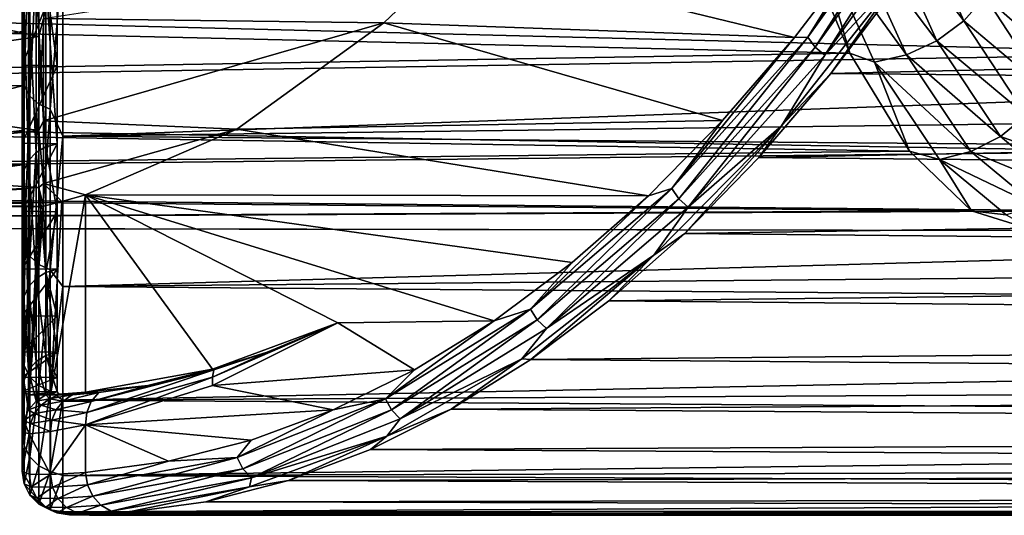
# Model space of a CAD drawing. Header units: metres. Extents: x -160 to 52, y -25 to 25.
# Tile 114 of 168: x 0.88 to 8.15, y -24.6 to -20.94. Entities that reach past the tile are written whole.
import ezdxf

# ---------------------------------------------------------------- set-up
doc = ezdxf.new("R2010")
doc.units = ezdxf.units.M
doc.layers.add('solid_509089_SW0001', color=7, linetype='CONTINUOUS')

msp = doc.modelspace()

# ---------------------------------------------------------------- linework, layer by layer
at = {"layer": 'solid_509089_SW0001'}
for points in [[(0.900001, -19.680164, 13.755299), (0.900001, -21.105038, 11.449656), (0.900001, -19.921974, 13.914166)], [(0.912207, -20.819227, 11.790551), (0.900001, -21.105038, 11.449656), (0.900001, -19.680164, 13.755299)], [(6.696873, -21.074646, -12.39736), (7.110155, -20.407967, -13.317721), (7.601531, -19.687035, -14.371482)], [(7.650603, -19.740879, -14.442641), (6.696873, -21.074646, -12.39736), (7.601531, -19.687035, -14.371482)], [(6.751229, -21.148117, -12.414841), (6.696873, -21.074646, -12.39736), (7.650603, -19.740879, -14.442641)], [(7.707858, -19.810293, -14.466337), (6.751229, -21.148117, -12.414841), (7.650603, -19.740879, -14.442641)], [(6.823513, -21.206707, -12.415289), (6.751229, -21.148117, -12.414841), (7.707858, -19.810293, -14.466337)], [(7.782453, -19.86565, -14.471743), (6.823513, -21.206707, -12.415289), (7.707858, -19.810293, -14.466337)], [(7.406583, -20.582582, -13.470514), (6.823513, -21.206707, -12.415289), (7.782453, -19.86565, -14.471743)], [(0.900001, -21.105038, 11.449656), (0.900001, -21.363779, 11.579232), (0.900001, -19.921974, 13.914166)], [(0.914684, -21.435402, 11.641627), (0.900001, -19.921974, 13.914166), (0.900001, -21.363779, 11.579232)], [(0.914684, -21.435402, 11.641627), (0.914684, -19.986334, 13.983932), (0.900001, -19.921974, 13.914166)], [(7.405998, -19.963011, 214.230423), (7.847632, -20.95336, 216.63443), (7.198289, -20.099943, 214.198685)], [(8.00535, -20.77363, 216.670151), (7.847632, -20.95336, 216.63443), (7.405998, -19.963011, 214.230423)], [(0.957352, -20.05492, 14.03192), (0.914684, -19.986334, 13.983932), (0.914684, -21.435402, 11.641627)], [(1.024543, -20.111952, -9.685837), (1.024543, -21.069948, -7.373147), (-1.4, -20.535891, -8.858519)], [(0.957352, -21.508961, 11.681578), (0.957352, -20.05492, 14.03192), (0.914684, -21.435402, 11.641627)], [(1.023818, -20.109329, 14.069989), (0.957352, -20.05492, 14.03192), (0.957352, -21.508961, 11.681578)], [(1.023818, -21.567314, 11.713269), (1.023818, -20.109329, 14.069989), (0.957352, -21.508961, 11.681578)], [(1.023818, -21.567314, 11.713269), (1.107565, -20.144224, 14.094404), (1.023818, -20.109329, 14.069989)], [(1.024543, -20.111952, -9.685837), (1.057903, -20.936357, -7.734565), (1.024543, -21.069948, -7.373147)], [(7.198289, -20.099943, 214.198685), (7.649354, -21.101185, 216.617325), (6.965614, -20.193352, 214.193024)], [(7.847632, -20.95336, 216.63443), (7.649354, -21.101185, 216.617325), (7.198289, -20.099943, 214.198685)], [(1.023818, -21.567314, 11.713269), (1.107565, -21.604738, 11.733595), (1.107565, -20.144224, 14.094404)], [(1.107565, -20.144224, 14.094404), (1.107565, -21.604738, 11.733595), (1.200001, -20.436573, 13.693295)], [(6.965614, -20.193352, 214.193024), (7.424095, -21.204618, 216.620865), (6.725985, -20.23798, 214.212906)], [(7.649354, -21.101185, 216.617325), (7.424095, -21.204618, 216.620865), (6.965614, -20.193352, 214.193024)], [(-15.191373, -20.667892, 219.723785), (6.58972, -20.193821, 214.133743), (7.007265, -21.192513, 216.461929)], [(-11.557221, -20.65513, 237.1651), (9.748201, -21.195055, 231.324722), (10.181202, -20.197197, 233.649963)], [(7.007265, -21.192513, 216.461929), (6.58972, -20.193821, 214.133743), (6.725985, -20.23798, 214.212906)], [(7.007265, -21.192513, 216.461929), (6.725985, -20.23798, 214.212906), (7.189395, -21.257702, 216.644012)], [(7.424095, -21.204618, 216.620865), (7.189395, -21.257702, 216.644012), (6.725985, -20.23798, 214.212906)], [(7.110155, -20.407967, -13.317721), (6.598734, -21.076492, -12.220978), (4.095542, -20.467524, -6.852864)], [(6.696873, -21.074646, -12.39736), (6.598734, -21.076492, -12.220978), (7.110155, -20.407967, -13.317721)], [(1.057903, -20.936357, -7.734565), (4.095542, -20.467524, -6.852864), (3.56912, -20.968697, -5.723947)], [(1.107565, -21.604738, 11.733595), (1.200001, -21.804226, 11.390155), (1.200001, -20.436573, 13.693295)], [(32.137867, -20.686209, 13.313171), (1.200001, -20.436573, 13.693295), (1.200001, -21.804226, 11.390155)], [(6.598734, -21.076492, -12.220978), (3.56912, -20.968697, -5.723947), (4.095542, -20.467524, -6.852864)], [(0.900001, -20.556744, 8.707623), (-1.4, -20.535891, 8.858519), (-1.4, -21.42555, 6.414197)], [(1.024543, -21.069948, -7.373147), (-1.4, -21.42555, -6.414197), (-1.4, -20.535891, -8.858519)], [(0.900001, -21.030716, 7.490783), (0.900001, -20.556744, 8.707623), (-1.4, -21.42555, 6.414197)], [(0.900001, -20.629807, 11.694049), (0.900001, -20.556744, 8.707623), (0.900001, -21.030716, 7.490783)], [(7.406583, -20.582582, -13.470514), (6.865876, -21.342646, -12.233208), (6.502692, -21.726728, -11.532114)], [(7.406583, -20.582582, -13.470514), (6.502692, -21.726728, -11.532114), (6.823513, -21.206707, -12.415289)], [(7.406583, -20.582582, -13.470514), (7.376604, -20.667694, -13.3419), (6.865876, -21.342646, -12.233208)], [(-15.191373, -20.667892, 219.723785), (7.007265, -21.192513, 216.461929), (-14.689903, -21.560236, 222.130478)], [(-12.05843, -21.550993, 234.759659), (9.748201, -21.195055, 231.324722), (-11.557221, -20.65513, 237.1651)], [(0.900001, -21.279602, 10.465058), (0.900001, -20.629807, 11.694049), (0.900001, -21.030716, 7.490783)], [(0.900001, -21.279602, 10.465058), (1.158249, -20.634497, 11.685772), (0.900001, -20.629807, 11.694049)], [(0.900001, -21.279602, 10.465058), (1.158249, -21.283968, 10.456213), (1.158249, -20.634497, 11.685772)], [(1.004105, -20.695225, 11.720325), (1.004105, -21.924454, 9.21828), (0.947878, -20.751459, 11.752172)], [(1.004105, -20.695225, 11.720325), (1.076305, -20.655111, 11.697606), (1.076305, -21.881956, 9.200412)], [(1.004105, -20.695225, 11.720325), (1.076305, -21.881956, 9.200412), (1.004105, -21.924454, 9.21828)], [(1.158249, -20.634497, 11.685772), (1.158249, -21.283968, 10.456213), (1.076305, -20.655111, 11.697606)], [(1.158249, -21.859997, 9.191314), (1.076305, -21.881956, 9.200412), (1.076305, -20.655111, 11.697606)], [(1.158249, -21.283968, 10.456213), (1.158249, -21.859997, 9.191314), (1.076305, -20.655111, 11.697606)], [(31.911907, -21.407021, 12.120202), (32.137867, -20.686209, 13.313171), (1.200001, -21.804226, 11.390155)], [(27.857029, -20.840185, -13.070829), (6.865876, -21.342646, -12.233208), (7.376604, -20.667694, -13.3419)], [(0.947878, -20.751459, 11.752172), (0.947878, -21.984028, 9.243328), (0.912207, -20.819227, 11.790551)], [(1.004105, -21.924454, 9.21828), (0.947878, -21.984028, 9.243328), (0.947878, -20.751459, 11.752172)], [(8.00535, -20.77363, 216.670151), (8.455592, -21.464005, 219.149521), (7.847632, -20.95336, 216.63443)], [(8.542044, -21.244635, 219.098419), (8.455592, -21.464005, 219.149521), (8.00535, -20.77363, 216.670151)], [(8.281419, -20.872795, 217.646759), (8.542044, -21.244635, 219.098419), (8.00535, -20.77363, 216.670151)], [(0.912207, -20.819227, 11.790551), (0.912207, -22.055822, 9.273515), (0.900001, -21.105038, 11.449656)], [(0.947878, -21.984028, 9.243328), (0.912207, -22.055822, 9.273515), (0.912207, -20.819227, 11.790551)], [(27.857029, -20.840185, -13.070829), (28.018259, -21.542692, -11.877385), (6.865876, -21.342646, -12.233208)], [(1.024543, -21.069948, -7.373147), (1.057903, -20.936357, -7.734565), (1.057903, -21.69031, -5.261651)], [(1.057903, -21.69031, -5.261651), (1.057903, -20.936357, -7.734565), (3.56912, -20.968697, -5.723947)], [(1.057903, -21.69031, -5.261651), (3.56912, -20.968697, -5.723947), (2.485228, -21.751623, -3.399534)], [(6.068676, -21.689232, -11.084263), (2.485228, -21.751623, -3.399534), (3.56912, -20.968697, -5.723947)], [(6.598734, -21.076492, -12.220978), (6.068676, -21.689232, -11.084263), (3.56912, -20.968697, -5.723947)], [(7.847632, -20.95336, 216.63443), (8.307475, -21.651114, 219.134308), (7.649354, -21.101185, 216.617325)], [(8.455592, -21.464005, 219.149521), (8.307475, -21.651114, 219.134308), (7.847632, -20.95336, 216.63443)], [(0.900001, -21.43281, 6.248017), (0.900001, -21.030716, 7.490783), (-1.4, -21.42555, 6.414197)], [(0.900001, -21.279602, 10.465058), (0.900001, -21.030716, 7.490783), (0.900001, -21.43281, 6.248017)], [(1.024543, -21.069948, -7.373147), (1.024543, -21.762987, -4.967738), (-1.4, -21.42555, -6.414197)], [(0.900001, -21.105038, 11.449656), (0.900001, -22.262163, 8.995135), (0.900001, -21.363779, 11.579232)], [(0.912207, -22.055822, 9.273515), (0.900001, -22.262163, 8.995135), (0.900001, -21.105038, 11.449656)], [(1.024543, -21.069948, -7.373147), (1.057903, -21.69031, -5.261651), (1.024543, -21.762987, -4.967738)], [(6.696873, -21.074646, -12.39736), (5.694161, -22.188931, -10.247036), (6.598734, -21.076492, -12.220978)], [(5.745543, -22.265707, -10.258139), (5.694161, -22.188931, -10.247036), (6.696873, -21.074646, -12.39736)], [(5.694161, -22.188931, -10.247036), (6.068676, -21.689232, -11.084263), (6.598734, -21.076492, -12.220978)], [(6.751229, -21.148117, -12.414841), (5.745543, -22.265707, -10.258139), (6.696873, -21.074646, -12.39736)], [(7.649354, -21.101185, 216.617325), (8.117828, -21.806526, 219.133743), (7.424095, -21.204618, 216.620865)], [(8.307475, -21.651114, 219.134308), (8.117828, -21.806526, 219.133743), (7.649354, -21.101185, 216.617325)], [(-14.689903, -21.560236, 222.130478), (7.007265, -21.192513, 216.461929), (7.448168, -21.915443, 218.885803)], [(-12.05843, -21.550993, 234.759659), (9.297915, -21.91713, 228.902679), (9.748201, -21.195055, 231.324722)], [(5.815454, -22.326935, -10.2535), (5.745543, -22.265707, -10.258139), (6.751229, -21.148117, -12.414841)], [(6.823513, -21.206707, -12.415289), (5.815454, -22.326935, -10.2535), (6.751229, -21.148117, -12.414841)], [(6.502692, -21.726728, -11.532114), (5.815454, -22.326935, -10.2535), (6.823513, -21.206707, -12.415289)], [(7.448168, -21.915443, 218.885803), (7.007265, -21.192513, 216.461929), (7.189395, -21.257702, 216.644012)], [(7.424095, -21.204618, 216.620865), (7.899537, -21.917187, 219.148453), (7.189395, -21.257702, 216.644012)], [(8.117828, -21.806526, 219.133743), (7.899537, -21.917187, 219.148453), (7.424095, -21.204618, 216.620865)], [(0.900001, -21.279602, 10.465058), (0.900001, -21.43281, 6.248017), (0.900001, -21.761471, 4.984065)], [(0.900001, -21.855898, 9.201055), (0.900001, -21.279602, 10.465058), (0.900001, -21.761471, 4.984065)], [(0.900001, -21.855898, 9.201055), (1.158249, -21.283968, 10.456213), (0.900001, -21.279602, 10.465058)], [(7.448168, -21.915443, 218.885803), (7.189395, -21.257702, 216.644012), (7.669691, -21.976614, 219.176788)], [(7.899537, -21.917187, 219.148453), (7.669691, -21.976614, 219.176788), (7.189395, -21.257702, 216.644012)], [(0.900001, -21.855898, 9.201055), (1.158249, -21.859997, 9.191314), (1.158249, -21.283968, 10.456213)], [(28.018259, -21.542692, -11.877385), (6.336622, -21.961266, -11.084344), (6.865876, -21.342646, -12.233208)], [(6.502692, -21.726728, -11.532114), (6.865876, -21.342646, -12.233208), (6.336622, -21.961266, -11.084344)], [(0.900001, -21.43281, 6.248017), (-1.4, -21.42555, 6.414197), (-1.4, -22.025314, 3.883657)], [(1.024543, -21.762987, -4.967738), (-1.4, -22.025314, -3.883657), (-1.4, -21.42555, -6.414197)], [(0.900001, -22.262163, 8.995135), (0.900001, -22.534163, 9.093933), (0.900001, -21.363779, 11.579232)], [(0.914684, -22.611172, 9.150894), (0.900001, -21.363779, 11.579232), (0.900001, -22.534163, 9.093933)], [(0.914684, -22.611172, 9.150894), (0.914684, -21.435402, 11.641627), (0.900001, -21.363779, 11.579232)], [(31.6817, -22.059519, 10.887489), (31.911907, -21.407021, 12.120202), (1.200001, -21.804226, 11.390155)], [(0.900001, -21.761471, 4.984065), (0.900001, -21.43281, 6.248017), (-1.4, -22.025314, 3.883657)], [(0.957352, -21.508961, 11.681578), (0.914684, -21.435402, 11.641627), (0.914684, -22.611172, 9.150894)], [(-14.689903, -21.560236, 222.130478), (7.448168, -21.915443, 218.885803), (-14.170699, -22.161278, 224.622284)], [(-12.577457, -22.155682, 232.268707), (9.297915, -21.91713, 228.902679), (-12.05843, -21.550993, 234.759659)], [(0.957352, -22.688765, 9.182297), (0.957352, -21.508961, 11.681578), (0.914684, -22.611172, 9.150894)], [(1.023818, -21.567314, 11.713269), (0.957352, -21.508961, 11.681578), (0.957352, -22.688765, 9.182297)], [(1.023818, -22.750319, 9.207208), (1.023818, -21.567314, 11.713269), (0.957352, -22.688765, 9.182297)], [(1.023818, -22.750319, 9.207208), (1.107565, -21.604738, 11.733595), (1.023818, -21.567314, 11.713269)], [(28.018259, -21.542692, -11.877385), (28.187906, -22.177284, -10.645558), (6.336622, -21.961266, -11.084344)], [(1.023818, -22.750319, 9.207208), (1.107565, -22.789797, 9.223185), (1.107565, -21.604738, 11.733595)], [(1.107565, -21.604738, 11.733595), (1.107565, -22.789797, 9.223185), (1.200001, -21.804226, 11.390155)], [(1.024543, -21.762987, -4.967738), (1.057903, -21.69031, -5.261651), (1.057903, -22.153244, -2.71814)], [(1.057903, -22.153244, -2.71814), (1.057903, -21.69031, -5.261651), (2.485228, -21.751623, -3.399534)], [(6.068676, -21.689232, -11.084263), (5.521634, -22.243038, -9.911127), (2.485228, -21.751623, -3.399534)], [(5.694161, -22.188931, -10.247036), (5.521634, -22.243038, -9.911127), (6.068676, -21.689232, -11.084263)], [(8.307475, -21.651114, 219.134308), (8.779299, -22.045403, 221.696365), (8.117828, -21.806526, 219.133743)], [(0.900001, -22.015638, 3.703214), (0.900001, -21.761471, 4.984065), (-1.4, -22.025314, 3.883657)], [(1.024543, -21.762987, -4.967738), (1.024543, -22.182352, -2.499859), (-1.4, -22.025314, -3.883657)], [(0.900001, -21.855898, 9.201055), (0.900001, -21.761471, 4.984065), (0.900001, -22.015638, 3.703214)], [(1.024543, -21.762987, -4.967738), (1.057903, -22.153244, -2.71814), (1.024543, -22.182352, -2.499859)], [(1.057903, -22.153244, -2.71814), (2.485228, -21.751623, -3.399534), (1.368462, -22.23678, -1.004621)], [(5.521634, -22.243038, -9.911127), (1.368462, -22.23678, -1.004621), (2.485228, -21.751623, -3.399534)], [(6.502692, -21.726728, -11.532114), (5.790584, -22.520584, -9.898643), (5.560724, -22.682362, -9.512055)], [(6.502692, -21.726728, -11.532114), (5.560724, -22.682362, -9.512055), (5.815454, -22.326935, -10.2535)], [(6.502692, -21.726728, -11.532114), (6.336622, -21.961266, -11.084344), (5.790584, -22.520584, -9.898643)], [(0.900001, -21.855898, 9.201055), (0.900001, -22.194477, 2.410054), (0.900001, -22.297407, 1.10847)], [(0.900001, -22.357262, 7.905126), (0.900001, -21.855898, 9.201055), (0.900001, -22.297407, 1.10847)], [(0.900001, -21.855898, 9.201055), (0.900001, -22.015638, 3.703214), (0.900001, -22.194477, 2.410054)], [(0.900001, -22.357262, 7.905126), (1.158249, -21.859997, 9.191314), (0.900001, -21.855898, 9.201055)], [(0.900001, -22.357262, 7.905126), (1.158249, -22.361048, 7.894508), (1.158249, -21.859997, 9.191314)], [(1.158249, -21.859997, 9.191314), (1.158249, -22.361048, 7.894508), (1.076305, -21.881956, 9.200412)], [(1.107565, -22.789797, 9.223185), (1.200001, -22.913361, 8.951968), (1.200001, -21.804226, 11.390155)], [(31.6817, -22.059519, 10.887489), (1.200001, -21.804226, 11.390155), (1.200001, -22.913361, 8.951968)], [(8.117828, -21.806526, 219.133743), (8.59765, -22.205374, 221.713455), (7.899537, -21.917187, 219.148453)], [(8.779299, -22.045403, 221.696365), (8.59765, -22.205374, 221.713455), (8.117828, -21.806526, 219.133743)], [(-14.170699, -22.161278, 224.622284), (7.448168, -21.915443, 218.885803), (7.904782, -22.353174, 221.374161)], [(-12.577457, -22.155682, 232.268707), (8.836356, -22.354015, 226.415283), (9.297915, -21.91713, 228.902679)], [(1.004105, -21.924454, 9.21828), (1.004105, -22.852474, 6.589591), (0.947878, -21.984028, 9.243328)], [(1.004105, -21.924454, 9.21828), (1.076305, -21.881956, 9.200412), (1.076305, -22.80818, 6.576818)], [(1.004105, -21.924454, 9.21828), (1.076305, -22.80818, 6.576818), (1.004105, -22.852474, 6.589591)], [(1.158249, -22.361048, 7.894508), (1.076305, -22.80818, 6.576818), (1.076305, -21.881956, 9.200412)], [(7.904782, -22.353174, 221.374161), (7.448168, -21.915443, 218.885803), (7.669691, -21.976614, 219.176788)], [(7.899537, -21.917187, 219.148453), (8.385921, -22.320747, 221.740524), (7.669691, -21.976614, 219.176788)], [(8.59765, -22.205374, 221.713455), (8.385921, -22.320747, 221.740524), (7.899537, -21.917187, 219.148453)], [(0.947878, -21.984028, 9.243328), (0.947878, -22.914572, 6.607497), (0.912207, -22.055822, 9.273515)], [(1.004105, -22.852474, 6.589591), (0.947878, -22.914572, 6.607497), (0.947878, -21.984028, 9.243328)], [(28.187906, -22.177284, -10.645558), (5.790584, -22.520584, -9.898643), (6.336622, -21.961266, -11.084344)], [(7.904782, -22.353174, 221.374161), (7.669691, -21.976614, 219.176788), (8.16077, -22.384693, 221.775223)], [(8.385921, -22.320747, 221.740524), (8.16077, -22.384693, 221.775223), (7.669691, -21.976614, 219.176788)], [(0.900001, -22.015638, 3.703214), (-1.4, -22.025314, 3.883657), (-1.4, -22.327217, 1.300596)], [(0.900001, -22.194477, 2.410054), (0.900001, -22.015638, 3.703214), (-1.4, -22.327217, 1.300596)], [(1.024543, -22.182352, -2.499859), (-1.4, -22.327217, -1.300596), (-1.4, -22.025314, -3.883657)], [(0.912207, -22.055822, 9.273515), (0.912207, -22.989405, 6.629075), (0.900001, -22.262163, 8.995135)], [(0.947878, -22.914572, 6.607497), (0.912207, -22.989405, 6.629075), (0.912207, -22.055822, 9.273515)], [(31.448225, -22.641354, 9.619196), (31.6817, -22.059519, 10.887489), (1.200001, -22.913361, 8.951968)], [(1.024543, -22.182352, -2.499859), (1.057903, -22.153244, -2.71814), (1.057903, -22.318949, -0.13816)], [(1.192961, -22.286247, -0.577878), (1.057903, -22.153244, -2.71814), (1.368462, -22.23678, -1.004621)], [(1.192961, -22.286247, -0.577878), (1.057903, -22.318949, -0.13816), (1.057903, -22.153244, -2.71814)], [(-14.170699, -22.161278, 224.622284), (7.904782, -22.353174, 221.374161), (-13.640776, -22.4629, 227.165543)], [(-13.107292, -22.461025, 229.725876), (8.836356, -22.354015, 226.415283), (-12.577457, -22.155682, 232.268707)], [(1.024543, -22.182352, -2.499859), (1.024543, -22.322769, -0.000544), (-1.4, -22.327217, -1.300596)], [(0.900001, -22.194477, 2.410054), (-1.4, -22.327217, 1.300596), (0.900001, -22.297407, 1.10847)], [(1.041023, -22.321688, -0.070654), (1.024543, -22.182352, -2.499859), (1.057903, -22.318949, -0.13816)], [(1.041023, -22.321688, -0.070654), (1.024543, -22.322769, -0.000544), (1.024543, -22.182352, -2.499859)], [(5.694161, -22.188931, -10.247036), (4.652288, -23.078932, -8.012733), (5.521634, -22.243038, -9.911127)], [(4.700643, -23.158295, -8.017344), (4.652288, -23.078932, -8.012733), (5.694161, -22.188931, -10.247036)], [(5.745543, -22.265707, -10.258139), (4.700643, -23.158295, -8.017344), (5.694161, -22.188931, -10.247036)], [(28.187906, -22.177284, -10.645558), (28.365719, -22.741859, -9.379107), (5.790584, -22.520584, -9.898643)], [(0.900001, -22.297407, 1.10847), (-1.4, -22.327217, 1.300596), (-1.4, -22.327217, -1.300596)], [(0.931203, -22.317598, 0.550759), (0.900001, -22.297407, 1.10847), (-1.4, -22.327217, -1.300596)], [(0.900001, -22.262163, 8.995135), (0.900001, -23.135178, 6.425073), (0.900001, -22.534163, 9.093933)], [(0.912207, -22.989405, 6.629075), (0.900001, -23.135178, 6.425073), (0.900001, -22.262163, 8.995135)], [(0.900001, -23.687782, 1.10847), (0.900001, -22.297407, 1.10847), (0.931203, -22.317598, 0.550759)], [(0.900001, -23.687782, 1.10847), (0.900001, -22.357262, 7.905126), (0.900001, -22.297407, 1.10847)], [(1.109464, -23.711494, -0.323574), (1.057903, -22.318949, -0.13816), (1.192961, -22.286247, -0.577878)], [(1.109464, -23.711494, -0.323574), (1.192961, -22.286247, -0.577878), (1.368462, -22.23678, -1.004621)], [(1.109464, -23.711494, -0.323574), (1.368462, -22.23678, -1.004621), (1.368462, -23.692413, -1.004621)], [(2.305261, -23.521437, -3.013592), (1.368462, -23.692413, -1.004621), (1.368462, -22.23678, -1.004621)], [(3.229707, -23.181435, -4.996075), (2.305261, -23.521437, -3.013592), (1.368462, -22.23678, -1.004621)], [(4.382235, -23.164688, -7.467678), (3.229707, -23.181435, -4.996075), (1.368462, -22.23678, -1.004621)], [(4.958826, -22.735867, -8.704183), (4.382235, -23.164688, -7.467678), (1.368462, -22.23678, -1.004621)], [(5.521634, -22.243038, -9.911127), (4.958826, -22.735867, -8.704183), (1.368462, -22.23678, -1.004621)], [(4.652288, -23.078932, -8.012733), (4.958826, -22.735867, -8.704183), (5.521634, -22.243038, -9.911127)], [(4.768139, -23.221586, -8.007527), (4.700643, -23.158295, -8.017344), (5.745543, -22.265707, -10.258139)], [(5.815454, -22.326935, -10.2535), (4.768139, -23.221586, -8.007527), (5.745543, -22.265707, -10.258139)], [(-13.640776, -22.4629, 227.165543), (7.904782, -22.353174, 221.374161), (8.369688, -22.5, 223.894897)], [(-13.107292, -22.461025, 229.725876), (8.369688, -22.5, 223.894897), (8.836356, -22.354015, 226.415283)], [(1.024543, -22.322769, -0.000544), (0.931203, -22.317598, 0.550759), (-1.4, -22.327217, -1.300596)], [(0.952579, -23.710571, 0.385328), (0.900001, -23.687782, 1.10847), (0.931203, -22.317598, 0.550759)], [(0.900001, -23.687782, 1.10847), (0.900001, -22.782301, 6.580766), (0.900001, -22.357262, 7.905126)], [(0.900001, -22.782301, 6.580766), (1.158249, -22.361048, 7.894508), (0.900001, -22.357262, 7.905126)], [(0.900001, -22.782301, 6.580766), (1.158249, -22.785522, 6.569601), (1.158249, -22.361048, 7.894508)], [(0.952579, -23.710571, 0.385328), (0.931203, -22.317598, 0.550759), (1.024543, -22.322769, -0.000544)], [(0.952579, -23.710571, 0.385328), (1.041023, -22.321688, -0.070654), (1.057903, -22.318949, -0.13816)], [(0.952579, -23.710571, 0.385328), (1.057903, -22.318949, -0.13816), (1.109464, -23.711494, -0.323574)], [(0.952579, -23.710571, 0.385328), (1.024543, -22.322769, -0.000544), (1.041023, -22.321688, -0.070654)], [(1.158249, -22.361048, 7.894508), (1.158249, -22.785522, 6.569601), (1.076305, -22.80818, 6.576818)], [(5.560724, -22.682362, -9.512055), (4.768139, -23.221586, -8.007527), (5.815454, -22.326935, -10.2535)], [(8.369688, -22.5, 223.894897), (7.904782, -22.353174, 221.374161), (8.16077, -22.384693, 221.775223)], [(-13.640776, -22.4629, 227.165543), (8.369688, -22.5, 223.894897), (-13.107292, -22.461025, 229.725876)], [(0.900001, -23.135178, 6.425073), (0.900001, -23.416927, 6.49135), (0.900001, -22.534163, 9.093933)], [(0.914684, -23.498653, 6.543488), (0.900001, -22.534163, 9.093933), (0.900001, -23.416927, 6.49135)], [(0.914684, -23.498653, 6.543488), (0.914684, -22.611172, 9.150894), (0.900001, -22.534163, 9.093933)], [(28.365719, -22.741859, -9.379107), (5.228969, -23.01796, -8.679481), (5.790584, -22.520584, -9.898643)], [(5.560724, -22.682362, -9.512055), (5.790584, -22.520584, -9.898643), (5.228969, -23.01796, -8.679481)], [(0.957352, -22.688765, 9.182297), (0.914684, -22.611172, 9.150894), (0.914684, -23.498653, 6.543488)], [(31.21249, -23.150476, 8.319568), (31.448225, -22.641354, 9.619196), (1.200001, -22.913361, 8.951968)], [(0.957352, -23.579292, 6.565943), (0.957352, -22.688765, 9.182297), (0.914684, -23.498653, 6.543488)], [(1.023818, -22.750319, 9.207208), (0.957352, -22.688765, 9.182297), (0.957352, -23.579292, 6.565943)], [(4.652288, -23.078932, -8.012733), (4.382235, -23.164688, -7.467678), (4.958826, -22.735867, -8.704183)], [(5.560724, -22.682362, -9.512055), (4.653673, -23.450903, -7.430681), (4.58816, -23.446182, -7.426386)], [(5.560724, -22.682362, -9.512055), (4.58816, -23.446182, -7.426386), (4.768139, -23.221586, -8.007527)], [(5.560724, -22.682362, -9.512055), (5.228969, -23.01796, -8.679481), (4.653673, -23.450903, -7.430681)], [(0.900001, -23.687782, 1.10847), (0.900001, -23.128508, 5.235684), (0.900001, -22.782301, 6.580766)], [(0.900001, -23.128508, 5.235684), (1.158249, -22.785522, 6.569601), (0.900001, -22.782301, 6.580766)], [(0.900001, -23.128508, 5.235684), (1.158249, -23.131136, 5.224004), (1.158249, -22.785522, 6.569601)], [(1.023818, -23.643263, 6.583756), (1.023818, -22.750319, 9.207208), (0.957352, -23.579292, 6.565943)], [(1.004105, -22.852474, 6.589591), (1.076305, -22.80818, 6.576818), (1.076305, -23.421055, 3.86287)], [(1.023818, -23.643263, 6.583756), (1.107565, -22.789797, 9.223185), (1.023818, -22.750319, 9.207208)], [(1.023818, -23.643263, 6.583756), (1.107565, -23.68429, 6.595181), (1.107565, -22.789797, 9.223185)], [(1.158249, -22.785522, 6.569601), (1.158249, -23.131136, 5.224004), (1.076305, -22.80818, 6.576818)], [(1.158249, -23.397564, 3.859234), (1.076305, -23.421055, 3.86287), (1.076305, -22.80818, 6.576818)], [(1.158249, -23.131136, 5.224004), (1.158249, -23.397564, 3.859234), (1.076305, -22.80818, 6.576818)], [(1.107565, -22.789797, 9.223185), (1.107565, -23.68429, 6.595181), (1.200001, -22.913361, 8.951968)], [(28.365719, -22.741859, -9.379107), (28.551411, -23.234497, -8.081956), (5.228969, -23.01796, -8.679481)], [(1.004105, -22.852474, 6.589591), (1.004105, -23.466541, 3.870372), (0.947878, -22.914572, 6.607497)], [(1.004105, -22.852474, 6.589591), (1.076305, -23.421055, 3.86287), (1.004105, -23.466541, 3.870372)], [(0.947878, -22.914572, 6.607497), (0.947878, -23.530306, 3.880889), (0.912207, -22.989405, 6.629075)], [(1.004105, -23.466541, 3.870372), (0.947878, -23.530306, 3.880889), (0.947878, -22.914572, 6.607497)], [(1.107565, -23.68429, 6.595181), (1.200001, -23.75083, 6.407646), (1.200001, -22.913361, 8.951968)], [(31.21249, -23.150476, 8.319568), (1.200001, -22.913361, 8.951968), (1.200001, -23.75083, 6.407646)], [(0.912207, -22.989405, 6.629075), (0.912207, -23.607149, 3.893563), (0.900001, -23.135178, 6.425073)], [(0.947878, -23.530306, 3.880889), (0.912207, -23.607149, 3.893563), (0.912207, -22.989405, 6.629075)], [(28.551411, -23.234497, -8.081956), (4.653673, -23.450903, -7.430681), (5.228969, -23.01796, -8.679481)], [(4.652288, -23.078932, -8.012733), (3.580289, -23.741465, -5.713824), (4.382235, -23.164688, -7.467678)], [(3.625579, -23.822723, -5.711861), (3.580289, -23.741465, -5.713824), (4.652288, -23.078932, -8.012733)], [(4.700643, -23.158295, -8.017344), (3.625579, -23.822723, -5.711861), (4.652288, -23.078932, -8.012733)], [(0.900001, -23.687782, 1.10847), (0.900001, -23.395452, 3.871732), (0.900001, -23.128508, 5.235684)], [(0.900001, -23.395452, 3.871732), (1.158249, -23.131136, 5.224004), (0.900001, -23.128508, 5.235684)], [(0.900001, -23.395452, 3.871732), (1.158249, -23.397564, 3.859234), (1.158249, -23.131136, 5.224004)], [(0.900001, -23.135178, 6.425073), (0.900001, -23.711182, 3.780867), (0.900001, -23.416927, 6.49135)], [(0.912207, -23.607149, 3.893563), (0.900001, -23.711182, 3.780867), (0.900001, -23.135178, 6.425073)], [(30.975693, -23.585142, 6.992914), (31.21249, -23.150476, 8.319568), (1.200001, -23.75083, 6.407646)], [(4.382235, -23.164688, -7.467678), (3.794199, -23.527067, -6.20663), (3.229707, -23.181435, -4.996075)], [(3.580289, -23.741465, -5.713824), (3.794199, -23.527067, -6.20663), (4.382235, -23.164688, -7.467678)], [(3.690632, -23.887526, -5.696803), (3.625579, -23.822723, -5.711861), (4.700643, -23.158295, -8.017344)], [(4.768139, -23.221586, -8.007527), (3.690632, -23.887526, -5.696803), (4.700643, -23.158295, -8.017344)], [(3.794199, -23.527067, -6.20663), (2.304981, -23.641689, -3.012993), (3.229707, -23.181435, -4.996075)], [(2.306255, -23.582098, -3.001165), (3.229707, -23.181435, -4.996075), (2.304981, -23.641689, -3.012993)], [(2.709366, -23.39702, -3.862536), (2.305261, -23.521437, -3.013592), (3.229707, -23.181435, -4.996075)], [(2.306255, -23.582098, -3.001165), (2.709366, -23.39702, -3.862536), (3.229707, -23.181435, -4.996075)], [(4.58816, -23.446182, -7.426386), (3.690632, -23.887526, -5.696803), (4.768139, -23.221586, -8.007527)], [(28.551411, -23.234497, -8.081956), (28.744673, -23.653486, -6.758139), (4.653673, -23.450903, -7.430681)], [(0.900001, -23.687782, 1.10847), (0.900001, -23.582155, 2.494375), (0.900001, -23.395452, 3.871732)], [(0.900001, -23.582155, 2.494375), (1.158249, -23.397564, 3.859234), (0.900001, -23.395452, 3.871732)], [(0.900001, -23.582155, 2.494375), (1.158249, -23.583582, 2.480805), (1.158249, -23.397564, 3.859234)], [(0.900001, -23.711182, 3.780867), (0.900001, -23.998739, 3.814209), (0.900001, -23.416927, 6.49135)], [(0.914684, -24.086531, 3.852654), (0.900001, -23.416927, 6.49135), (0.900001, -23.998739, 3.814209)], [(0.914684, -24.086531, 3.852654), (0.914684, -23.498653, 6.543488), (0.900001, -23.416927, 6.49135)], [(1.004105, -23.466541, 3.870372), (1.076305, -23.421055, 3.86287), (1.076304, -23.712164, 1.095852)], [(1.076305, -23.421055, 3.86287), (1.158249, -23.688419, 1.094755), (1.076304, -23.712164, 1.095852)], [(1.158249, -23.397564, 3.859234), (1.158249, -23.583582, 2.480805), (1.076305, -23.421055, 3.86287)], [(1.158249, -23.583582, 2.480805), (1.158249, -23.688419, 1.094755), (1.076305, -23.421055, 3.86287)], [(2.315526, -23.525942, -2.978211), (2.305261, -23.521437, -3.013592), (2.709366, -23.39702, -3.862536)], [(2.306255, -23.582098, -3.001165), (2.315526, -23.525942, -2.978211), (2.709366, -23.39702, -3.862536)], [(4.58816, -23.446182, -7.426386), (4.066795, -23.817219, -6.156293), (3.591891, -24.016056, -5.289881)], [(4.58816, -23.446182, -7.426386), (3.591891, -24.016056, -5.289881), (3.690632, -23.887526, -5.696803)], [(4.58816, -23.446182, -7.426386), (4.653673, -23.450903, -7.430681), (4.066795, -23.817219, -6.156293)], [(28.744673, -23.653486, -6.758139), (4.066795, -23.817219, -6.156293), (4.653673, -23.450903, -7.430681)], [(0.947878, -23.530306, 3.880889), (0.947878, -23.822771, 1.100964), (0.912207, -23.607149, 3.893563)], [(0.957352, -23.579292, 6.565943), (0.914684, -23.498653, 6.543488), (0.914684, -24.086531, 3.852654)], [(1.004105, -23.466541, 3.870372), (1.004105, -23.758215, 1.09798), (0.947878, -23.530306, 3.880889)], [(0.947878, -23.530306, 3.880889), (1.004105, -23.758215, 1.09798), (0.947878, -23.822771, 1.100964)], [(1.004105, -23.466541, 3.870372), (1.076304, -23.712164, 1.095852), (1.004105, -23.758215, 1.09798)], [(1.828521, -23.642363, -1.838041), (1.368462, -23.692413, -1.004621), (2.305261, -23.521437, -3.013592)], [(1.377598, -23.842693, -0.991147), (2.315526, -23.525942, -2.978211), (2.306255, -23.582098, -3.001165)], [(1.377598, -23.842693, -0.991147), (1.411213, -23.760979, -0.967116), (2.315526, -23.525942, -2.978211)], [(1.411213, -23.760979, -0.967116), (2.242611, -23.546423, -2.811709), (2.315526, -23.525942, -2.978211)], [(1.828521, -23.642363, -1.838041), (2.305261, -23.521437, -3.013592), (2.242611, -23.546423, -2.811709)], [(2.242611, -23.546423, -2.811709), (2.305261, -23.521437, -3.013592), (2.315526, -23.525942, -2.978211)], [(3.794199, -23.527067, -6.20663), (3.19632, -23.821602, -4.924475), (2.304981, -23.641689, -3.012993)], [(3.580289, -23.741465, -5.713824), (3.19632, -23.821602, -4.924475), (3.794199, -23.527067, -6.20663)], [(0.900001, -23.687782, 1.10847), (1.158249, -23.583582, 2.480805), (0.900001, -23.582155, 2.494375)], [(0.900001, -23.687782, 1.10847), (1.158249, -23.688419, 1.094755), (1.158249, -23.583582, 2.480805)], [(0.912207, -23.607149, 3.893563), (0.912207, -23.900572, 1.10456), (0.900001, -23.711182, 3.780867)], [(0.912207, -23.607149, 3.893563), (0.947878, -23.822771, 1.100964), (0.912207, -23.900572, 1.10456)], [(0.957352, -24.169188, 3.865875), (0.957352, -23.579292, 6.565943), (0.914684, -24.086531, 3.852654)], [(1.023818, -23.643263, 6.583756), (0.957352, -23.579292, 6.565943), (0.957352, -24.169188, 3.865875)], [(30.738789, -23.943871, 5.643652), (30.975693, -23.585142, 6.992914), (1.200001, -23.75083, 6.407646)], [(2.306255, -23.582098, -3.001165), (2.304981, -23.641689, -3.012993), (1.368462, -23.932802, -1.004621)], [(1.377598, -23.842693, -0.991147), (2.306255, -23.582098, -3.001165), (1.368462, -23.932802, -1.004621)], [(1.411213, -23.760979, -0.967116), (1.828521, -23.642363, -1.838041), (2.242611, -23.546423, -2.811709)], [(1.023818, -24.234758, 3.876363), (1.023818, -23.643263, 6.583756), (0.957352, -24.169188, 3.865875)], [(1.023818, -24.234758, 3.876363), (1.107565, -23.68429, 6.595181), (1.023818, -23.643263, 6.583756)], [(3.19632, -23.821602, -4.924475), (1.368462, -23.932802, -1.004621), (2.304981, -23.641689, -3.012993)], [(1.466175, -23.695272, -0.934767), (1.368462, -23.692413, -1.004621), (1.828521, -23.642363, -1.838041)], [(1.411213, -23.760979, -0.967116), (1.466175, -23.695272, -0.934767), (1.828521, -23.642363, -1.838041)], [(28.744673, -23.653486, -6.758139), (28.945135, -23.997339, -5.411794), (4.066795, -23.817219, -6.156293)], [(0.952579, -23.710571, 0.385328), (1.158249, -23.688419, 1.094755), (0.900001, -23.687782, 1.10847)], [(0.900001, -23.711182, 3.780867), (0.900001, -23.985184, 1.10847), (0.900001, -23.998739, 3.814209)], [(0.912207, -23.900572, 1.10456), (0.900001, -23.985184, 1.10847), (0.900001, -23.711182, 3.780867)], [(0.952579, -23.710571, 0.385328), (1.17429, -23.710047, 0.416356), (1.158249, -23.688419, 1.094755)], [(0.952579, -23.710571, 0.385328), (1.175714, -23.710388, 0.396496), (1.17429, -23.710047, 0.416356)], [(0.952579, -23.710571, 0.385328), (1.268996, -23.712204, -0.266588), (1.175714, -23.710388, 0.396496)], [(0.952579, -23.710571, 0.385328), (1.109464, -23.711494, -0.323574), (1.268996, -23.712204, -0.266588)], [(1.004105, -23.758215, 1.09798), (1.076304, -23.712164, 1.095852), (1.101772, -23.739866, 0.40567)], [(1.004105, -23.758215, 1.09798), (1.101772, -23.739866, 0.40567), (1.040095, -23.787523, 0.396491)], [(1.023818, -24.234758, 3.876363), (1.107565, -24.276812, 3.883089), (1.107565, -23.68429, 6.595181)], [(1.040095, -23.787523, 0.396491), (1.101772, -23.739866, 0.40567), (1.202724, -23.758854, -0.288119)], [(1.076304, -23.712164, 1.095852), (1.158249, -23.688419, 1.094755), (1.17429, -23.710047, 0.416356)], [(1.076304, -23.712164, 1.095852), (1.17429, -23.710047, 0.416356), (1.101772, -23.739866, 0.40567)], [(1.101772, -23.739866, 0.40567), (1.17429, -23.710047, 0.416356), (1.268996, -23.712204, -0.266588)], [(1.101772, -23.739866, 0.40567), (1.268996, -23.712204, -0.266588), (1.202724, -23.758854, -0.288119)], [(1.107565, -23.68429, 6.595181), (1.107565, -24.276812, 3.883089), (1.200001, -23.75083, 6.407646)], [(1.107565, -24.276812, 3.883089), (1.200001, -24.306704, 3.787352), (1.200001, -23.75083, 6.407646)], [(1.109464, -23.711494, -0.323574), (1.368462, -23.692413, -1.004621), (1.466175, -23.695272, -0.934767)], [(1.109464, -23.711494, -0.323574), (1.466175, -23.695272, -0.934767), (1.275455, -23.711853, -0.296271)], [(1.109464, -23.711494, -0.323574), (1.275455, -23.711853, -0.296271), (1.268996, -23.712204, -0.266588)], [(1.17429, -23.710047, 0.416356), (1.175714, -23.710388, 0.396496), (1.268996, -23.712204, -0.266588)], [(30.738789, -23.943871, 5.643652), (1.200001, -23.75083, 6.407646), (1.200001, -24.306704, 3.787352)], [(1.202724, -23.758854, -0.288119), (1.466175, -23.695272, -0.934767), (1.411213, -23.760979, -0.967116)], [(1.202724, -23.758854, -0.288119), (1.268996, -23.712204, -0.266588), (1.466175, -23.695272, -0.934767)], [(1.268996, -23.712204, -0.266588), (1.275455, -23.711853, -0.296271), (1.466175, -23.695272, -0.934767)], [(3.580289, -23.741465, -5.713824), (2.487156, -24.174206, -3.369591), (3.19632, -23.821602, -4.924475)], [(2.529357, -24.256687, -3.361005), (2.487156, -24.174206, -3.369591), (3.580289, -23.741465, -5.713824)], [(3.625579, -23.822723, -5.711861), (2.529357, -24.256687, -3.361005), (3.580289, -23.741465, -5.713824)], [(0.912207, -23.900572, 1.10456), (0.947878, -23.822771, 1.100964), (0.992765, -23.849722, 0.389375)], [(0.947878, -23.822771, 1.100964), (1.004105, -23.758215, 1.09798), (1.040095, -23.787523, 0.396491)], [(0.947878, -23.822771, 1.100964), (1.040095, -23.787523, 0.396491), (0.992765, -23.849722, 0.389375)], [(0.992765, -23.849722, 0.389375), (1.040095, -23.787523, 0.396491), (1.152097, -23.822781, -0.306633)], [(0.992765, -23.849722, 0.389375), (1.152097, -23.822781, -0.306633), (1.120573, -23.899059, -0.320065)], [(1.040095, -23.787523, 0.396491), (1.202724, -23.758854, -0.288119), (1.152097, -23.822781, -0.306633)], [(1.120573, -23.899059, -0.320065), (1.152097, -23.822781, -0.306633), (1.377598, -23.842693, -0.991147)], [(1.152097, -23.822781, -0.306633), (1.202724, -23.758854, -0.288119), (1.411213, -23.760979, -0.967116)], [(1.152097, -23.822781, -0.306633), (1.411213, -23.760979, -0.967116), (1.377598, -23.842693, -0.991147)], [(3.19632, -23.821602, -4.924475), (2.591093, -24.04648, -3.626561), (1.368462, -23.932802, -1.004621)], [(2.487156, -24.174206, -3.369591), (2.591093, -24.04648, -3.626561), (3.19632, -23.821602, -4.924475)], [(2.591947, -24.322466, -3.340666), (2.529357, -24.256687, -3.361005), (3.625579, -23.822723, -5.711861)], [(3.690632, -23.887526, -5.696803), (2.591947, -24.322466, -3.340666), (3.625579, -23.822723, -5.711861)], [(28.945135, -23.997339, -5.411794), (3.469782, -24.115078, -4.860343), (4.066795, -23.817219, -6.156293)], [(3.591891, -24.016056, -5.289881), (4.066795, -23.817219, -6.156293), (3.469782, -24.115078, -4.860343)], [(0.912207, -23.900572, 1.10456), (0.992765, -23.849722, 0.389375), (0.963021, -23.922205, 0.384809)], [(0.963021, -23.922205, 0.384809), (0.992765, -23.849722, 0.389375), (1.120573, -23.899059, -0.320065)], [(1.120573, -23.899059, -0.320065), (1.377598, -23.842693, -0.991147), (1.368462, -23.932802, -1.004621)], [(3.591891, -24.016056, -5.289881), (2.591947, -24.322466, -3.340666), (3.690632, -23.887526, -5.696803)], [(0.912207, -23.900572, 1.10456), (0.952892, -24.000002, 0.383135), (0.900001, -23.985184, 1.10847)], [(0.912207, -23.900572, 1.10456), (0.963021, -23.922205, 0.384809), (0.952892, -24.000002, 0.383135)], [(0.963021, -23.922205, 0.384809), (1.110598, -23.981728, -0.327363), (0.952892, -24.000002, 0.383135)], [(0.963021, -23.922205, 0.384809), (1.120573, -23.899059, -0.320065), (1.110598, -23.981728, -0.327363)], [(1.109999, -24.2988, -0.325365), (1.368462, -23.932802, -1.004621), (1.368462, -24.284136, -1.004621)], [(1.110598, -23.981728, -0.327363), (1.368462, -23.932802, -1.004621), (1.109999, -24.2988, -0.325365)], [(1.120573, -23.899059, -0.320065), (1.368462, -23.932802, -1.004621), (1.110598, -23.981728, -0.327363)], [(30.502666, -24.225462, 4.276311), (30.738789, -23.943871, 5.643652), (1.200001, -24.306704, 3.787352)], [(1.981511, -24.200768, -2.319309), (1.368462, -24.284136, -1.004621), (1.368462, -23.932802, -1.004621)], [(2.591093, -24.04648, -3.626561), (1.981511, -24.200768, -2.319309), (1.368462, -23.932802, -1.004621)], [(0.900001, -23.985184, 1.10847), (0.900001, -24.274702, 1.10847), (0.900001, -23.998739, 3.814209)], [(0.952892, -24.000002, 0.383135), (0.900001, -24.274702, 1.10847), (0.900001, -23.985184, 1.10847)], [(0.914684, -24.086531, 3.852654), (0.900001, -23.998739, 3.814209), (0.900001, -24.274702, 1.10847)], [(0.952892, -24.000002, 0.383135), (0.952646, -24.296221, 0.384817), (0.900001, -24.274702, 1.10847)], [(0.952892, -24.000002, 0.383135), (1.109999, -24.2988, -0.325365), (0.952646, -24.296221, 0.384817)], [(0.952892, -24.000002, 0.383135), (1.110598, -23.981728, -0.327363), (1.109999, -24.2988, -0.325365)], [(3.591891, -24.016056, -5.289881), (2.86488, -24.342897, -3.547283), (2.579031, -24.390358, -3.117796)], [(3.591891, -24.016056, -5.289881), (2.579031, -24.390358, -3.117796), (2.591947, -24.322466, -3.340666)], [(3.591891, -24.016056, -5.289881), (3.469782, -24.115078, -4.860343), (2.86488, -24.342897, -3.547283)], [(28.945135, -23.997339, -5.411794), (29.152254, -24.264793, -4.047176), (3.469782, -24.115078, -4.860343)], [(0.914684, -24.367311, 1.112699), (0.914684, -24.086531, 3.852654), (0.900001, -24.274702, 1.10847)], [(0.957352, -24.169188, 3.865875), (0.914684, -24.086531, 3.852654), (0.914684, -24.367311, 1.112699)], [(2.487156, -24.174206, -3.369591), (1.981511, -24.200768, -2.319309), (2.591093, -24.04648, -3.626561)], [(29.152254, -24.264793, -4.047176), (2.86488, -24.342897, -3.547283), (3.469782, -24.115078, -4.860343)], [(0.957352, -24.169188, 3.865875), (0.914684, -24.367311, 1.112699), (0.957352, -24.45093, 1.116517)], [(1.023818, -24.234758, 3.876363), (0.957352, -24.169188, 3.865875), (0.957352, -24.45093, 1.116517)], [(2.487156, -24.174206, -3.369591), (1.382785, -24.375921, -1.00126), (1.981511, -24.200768, -2.319309)], [(2.487156, -24.174206, -3.369591), (1.421887, -24.458969, -0.986029), (1.382785, -24.375921, -1.00126)], [(2.529357, -24.256687, -3.361005), (1.421887, -24.458969, -0.986029), (2.487156, -24.174206, -3.369591)], [(1.023818, -24.234758, 3.876363), (0.957352, -24.45093, 1.116517), (1.023818, -24.517265, 1.119546)], [(1.023818, -24.234758, 3.876363), (1.023818, -24.517265, 1.119546), (1.107565, -24.276812, 3.883089)], [(30.268248, -24.428991, 2.895543), (30.502666, -24.225462, 4.276311), (1.200001, -24.306704, 3.787352)], [(1.382785, -24.375921, -1.00126), (1.368462, -24.284136, -1.004621), (1.981511, -24.200768, -2.319309)], [(2.529357, -24.256687, -3.361005), (1.482005, -24.525198, -0.960389), (1.421887, -24.458969, -0.986029)], [(2.591947, -24.322466, -3.340666), (1.482005, -24.525198, -0.960389), (2.529357, -24.256687, -3.361005)], [(0.966989, -24.389061, 0.388532), (0.900001, -24.274702, 1.10847), (0.952646, -24.296221, 0.384817)], [(0.966989, -24.389061, 0.388532), (0.914684, -24.367311, 1.112699), (0.900001, -24.274702, 1.10847)], [(0.966989, -24.389061, 0.388532), (0.952646, -24.296221, 0.384817), (1.109999, -24.2988, -0.325365)], [(0.966989, -24.389061, 0.388532), (1.109999, -24.2988, -0.325365), (1.124264, -24.391361, -0.321996)], [(1.023818, -24.517265, 1.119546), (1.107565, -24.559809, 1.121489), (1.107565, -24.276812, 3.883089)], [(1.107565, -24.276812, 3.883089), (1.107565, -24.559809, 1.121489), (1.200001, -24.306704, 3.787352)], [(1.107565, -24.559809, 1.121489), (1.200001, -24.57439, 1.122155), (1.200001, -24.306704, 3.787352)], [(1.124264, -24.391361, -0.321996), (1.109999, -24.2988, -0.325365), (1.368462, -24.284136, -1.004621)], [(1.382785, -24.375921, -1.00126), (1.124264, -24.391361, -0.321996), (1.368462, -24.284136, -1.004621)], [(30.268248, -24.428991, 2.895543), (1.200001, -24.306704, 3.787352), (1.200001, -24.57439, 1.122155)], [(2.591947, -24.322466, -3.340666), (1.557357, -24.568237, -0.926808), (1.482005, -24.525198, -0.960389)], [(2.579031, -24.390358, -3.117796), (1.557357, -24.568237, -0.926808), (2.591947, -24.322466, -3.340666)], [(29.152254, -24.264793, -4.047176), (29.365553, -24.454821, -2.66863), (2.86488, -24.342897, -3.547283)], [(1.009072, -24.47278, 0.396163), (0.957352, -24.45093, 1.116517), (0.914684, -24.367311, 1.112699)], [(1.009072, -24.47278, 0.396163), (0.914684, -24.367311, 1.112699), (0.966989, -24.389061, 0.388532)], [(1.009072, -24.47278, 0.396163), (0.966989, -24.389061, 0.388532), (1.124264, -24.391361, -0.321996)], [(1.009072, -24.47278, 0.396163), (1.124264, -24.391361, -0.321996), (1.165172, -24.474874, -0.310573)], [(1.382785, -24.375921, -1.00126), (1.165172, -24.474874, -0.310573), (1.124264, -24.391361, -0.321996)], [(1.382785, -24.375921, -1.00126), (1.421887, -24.458969, -0.986029), (1.165172, -24.474874, -0.310573)], [(2.579031, -24.390358, -3.117796), (1.640355, -24.583941, -0.888673), (1.557357, -24.568237, -0.926808)], [(2.579031, -24.390358, -3.117796), (2.254803, -24.499441, -2.221996), (1.640355, -24.583941, -0.888673)], [(29.365553, -24.454821, -2.66863), (2.254803, -24.499441, -2.221996), (2.86488, -24.342897, -3.547283)], [(2.579031, -24.390358, -3.117796), (2.86488, -24.342897, -3.547283), (2.254803, -24.499441, -2.221996)], [(1.074765, -24.539162, 0.406942), (1.023818, -24.517265, 1.119546), (0.957352, -24.45093, 1.116517)], [(1.074765, -24.539162, 0.406942), (0.957352, -24.45093, 1.116517), (1.009072, -24.47278, 0.396163)], [(1.074765, -24.539162, 0.406942), (1.009072, -24.47278, 0.396163), (1.165172, -24.474874, -0.310573)], [(1.074765, -24.539162, 0.406942), (1.165172, -24.474874, -0.310573), (1.228731, -24.541214, -0.292201)], [(1.421887, -24.458969, -0.986029), (1.228731, -24.541214, -0.292201), (1.165172, -24.474874, -0.310573)], [(30.036604, -24.55385, 1.506079), (30.268248, -24.428991, 2.895543), (1.200001, -24.57439, 1.122155)], [(1.421887, -24.458969, -0.986029), (1.482005, -24.525198, -0.960389), (1.228731, -24.541214, -0.292201)], [(29.365553, -24.454821, -2.66863), (29.584528, -24.566643, -1.280571), (2.254803, -24.499441, -2.221996)], [(1.157616, -24.581686, 0.419811), (1.107565, -24.559809, 1.121489), (1.023818, -24.517265, 1.119546)], [(1.157616, -24.581686, 0.419811), (1.023818, -24.517265, 1.119546), (1.074765, -24.539162, 0.406942)], [(1.157616, -24.581686, 0.419811), (1.074765, -24.539162, 0.406942), (1.228731, -24.541214, -0.292201)], [(1.157616, -24.581686, 0.419811), (1.228731, -24.541214, -0.292201), (1.30874, -24.583912, -0.268672)], [(1.482005, -24.525198, -0.960389), (1.30874, -24.583912, -0.268672), (1.228731, -24.541214, -0.292201)], [(1.482005, -24.525198, -0.960389), (1.557357, -24.568237, -0.926808), (1.30874, -24.583912, -0.268672)], [(29.584528, -24.566643, -1.280571), (1.640355, -24.583941, -0.888673), (2.254803, -24.499441, -2.221996)], [(1.107565, -24.559809, 1.121489), (1.249499, -24.596176, 0.433598), (1.200001, -24.57439, 1.122155)], [(1.157616, -24.581686, 0.419811), (1.249499, -24.596176, 0.433598), (1.107565, -24.559809, 1.121489)], [(1.157616, -24.581686, 0.419811), (1.397439, -24.598804, -0.242359), (1.249499, -24.596176, 0.433598)], [(1.157616, -24.581686, 0.419811), (1.30874, -24.583912, -0.268672), (1.397439, -24.598804, -0.242359)], [(30.036604, -24.55385, 1.506079), (1.200001, -24.57439, 1.122155), (1.249499, -24.596176, 0.433598)], [(29.833364, -24.59856, 0.265813), (30.036604, -24.55385, 1.506079), (1.249499, -24.596176, 0.433598)], [(29.833364, -24.59856, 0.265813), (1.249499, -24.596176, 0.433598), (1.397439, -24.598804, -0.242359)], [(1.557357, -24.568237, -0.926808), (1.640355, -24.583941, -0.888673), (1.30874, -24.583912, -0.268672)], [(1.30874, -24.583912, -0.268672), (1.640355, -24.583941, -0.888673), (1.397439, -24.598804, -0.242359)], [(29.808464, -24.599739, 0.112515), (1.397439, -24.598804, -0.242359), (1.640355, -24.583941, -0.888673)], [(29.808464, -24.599739, 0.112515), (29.833364, -24.59856, 0.265813), (1.397439, -24.598804, -0.242359)], [(29.584528, -24.566643, -1.280571), (29.808464, -24.599739, 0.112515), (1.640355, -24.583941, -0.888673)]]:
    msp.add_3dface(points, dxfattribs=at)

doc.saveas('drawing.dxf')
